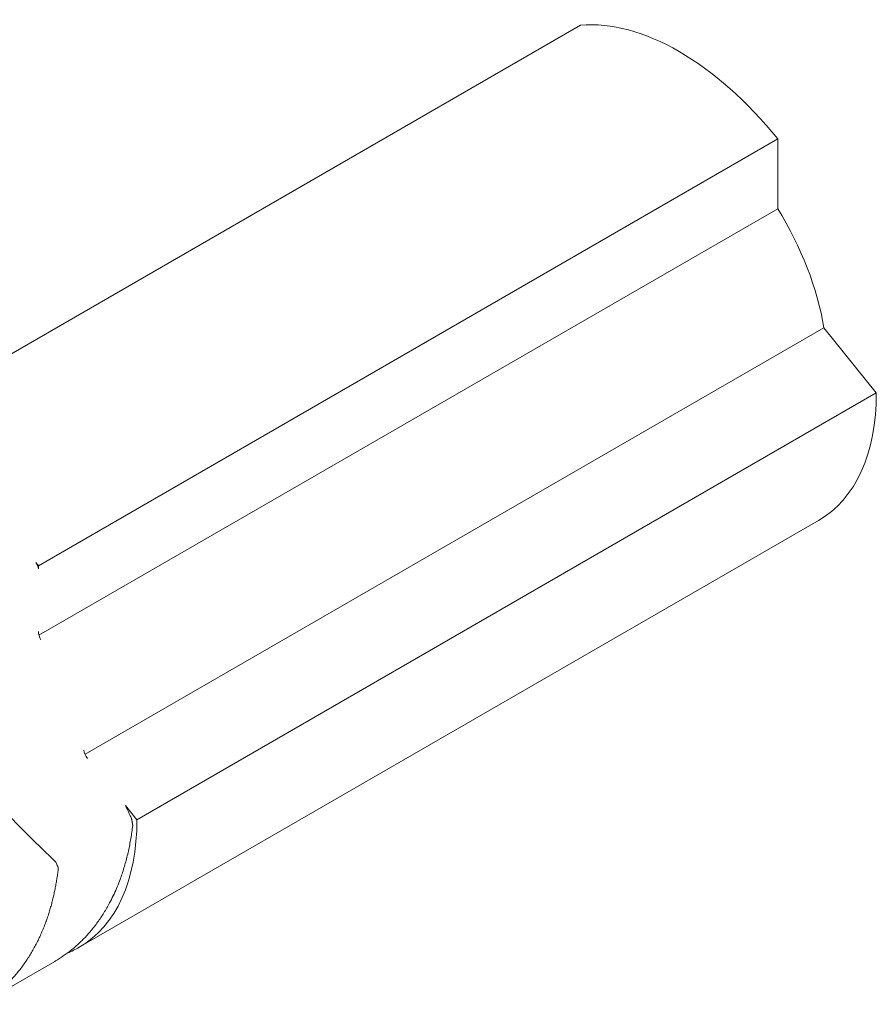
# Model space of a CAD drawing. Header units: millimetres. Extents: x 0 to 594, y 0 to 420.
# Tile 82 of 83: x 523.6 to 530.98, y 378.17 to 386.65. Entities that reach past the tile are written whole.
import ezdxf

# ---------------------------------------------------------------- set-up
doc = ezdxf.new("R2010")
doc.units = ezdxf.units.MM
doc.linetypes.add('K5LT_THIN', pattern=[0])
doc.layers.add('Системный слой', color=7, linetype='Continuous')

# ---------------------------------------------------------------- blocks, each defined once
blk = doc.blocks.new('U3')
at = {"layer": 'Системный слой', "color": 7, "linetype": 'K5LT_THIN', "lineweight": 18}
for p, q in [((528.4309, 386.5998), (522.0669, 382.9256)), ((523.764, 381.9458), (530.1279, 385.62)), ((530.1279, 385.62), (530.1279, 385.0184)), ((530.1279, 385.0184), (523.769, 381.347)), ((530.5253, 383.9944), (524.166, 380.3228)), ((530.5253, 383.9944), (530.9765, 383.433)), ((530.9765, 383.433), (524.6125, 379.7588)), ((530.4794, 382.3344), (524.1154, 378.6601)), ((523.764, 381.9172), (523.764, 381.9458)), ((524.6125, 379.7588), (524.5148, 379.8804)), ((523.2651, 378.1692), (523.9052, 378.5387))]:
    blk.add_line(p, q, dxfattribs=at)
for centre, major_axis, start_param, end_param in [((529.2794, 384.4128), (-1.2, 2.0785), 4.974188, 6.021386), ((529.2794, 384.4128), (-0.9, 1.5588), 4.13312, 4.768059), ((529.2794, 384.4128), (1.2, -2.0785), 0, 0.785398), ((523.7216, 381.9417), (0.03, -0.052), 0.785396, 1.847344), ((522.9154, 380.7386), (-1.2, 2.0785), -1.308997, -1.294255), ((523.8347, 381.3393), (0.05, -0.0866), 3.926987, 4.744283), ((524.2236, 380.3369), (0.05, -0.0866), 4.156897, 4.974192), ((522.9154, 380.7386), (1.2, -2.0785), 0, 0.785398), ((522.9154, 380.7386), (1.2, -2.0785), 6.202754, 6.283185)]:
    blk.add_ellipse(centre, major_axis=major_axis, ratio=0.57735, start_param=start_param, end_param=end_param, dxfattribs=at)
for points, knots in [([(524.5148, 379.8804), (524.5231, 379.862), (524.5335, 379.8391), (524.5461, 379.8116), (524.5544, 379.7932), (524.5607, 379.7795), (524.5649, 379.7703)], [0, 0, 0, 0, 3.498446, 4.373442, 5.248344, 7, 7, 7, 7]), ([(524.5757, 379.7089), (524.5735, 379.6901), (524.5687, 379.6527), (524.5601, 379.5972), (524.5503, 379.5424), (524.539, 379.4882), (524.5264, 379.4348), (524.5124, 379.3822), (524.4971, 379.3304), (524.4804, 379.2797), (524.4604, 379.2244), (524.4366, 379.1652), (524.4084, 379.1027), (524.3805, 379.0474), (524.3536, 378.9988), (524.3283, 378.9565), (524.3019, 378.9156), (524.2744, 378.8762), (524.246, 378.8383), (524.2167, 378.8021), (524.1866, 378.7675), (524.1559, 378.7347), (524.1246, 378.7036), (524.0928, 378.6743), (524.0606, 378.6466), (524.0281, 378.6207), (523.9954, 378.5965), (523.9626, 378.574), (523.9326, 378.5549), (523.9134, 378.5435), (523.9052, 378.5387)], [0, 0, 0, 0, 0.0273479, 0.0546132, 0.0818229, 0.1089974, 0.136186, 0.1633567, 0.1905029, 0.2175968, 0.2446688, 0.2806774, 0.3166162, 0.3524805, 0.3793091, 0.4060938, 0.4328036, 0.459489, 0.4860264, 0.5124261, 0.5385629, 0.5645845, 0.5902876, 0.6157869, 0.6409694, 0.6660409, 0.6906406, 0.7148832, 0.7385524, 0.7559244, 0.7559244, 0.7559244, 0.7559244]), ([(524.5649, 379.7703), (524.5656, 379.7696), (524.5661, 379.7673), (524.5668, 379.7631), (524.5678, 379.7579), (524.5688, 379.7523), (524.5697, 379.7475), (524.5705, 379.7428), (524.5714, 379.7378), (524.5726, 379.7312), (524.574, 379.7231), (524.5752, 379.7159), (524.5759, 379.7123), (524.576, 379.7116), (524.5757, 379.7089)], [0.0207443, 0.0207443, 0.0207443, 0.0207443, 0.0428983, 0.0907386, 0.1467586, 0.1992143, 0.2507962, 0.2972685, 0.360984, 0.4401065, 0.5595778, 0.7441884, 0.898977, 1, 1, 1, 1]), ([(523.9356, 379.3393), (523.9359, 379.3425), (523.9342, 379.3468), (523.9277, 379.3624), (523.9204, 379.3797), (523.9159, 379.3903), (523.9134, 379.3941)], [0, 0, 0, 0, 0.3180812, 0.6361624, 0.8583846, 0.985237, 0.985237, 0.985237, 0.985237]), ([(523.2651, 378.1692), (523.2774, 378.1763), (523.3021, 378.1912), (523.3387, 378.2153), (523.375, 378.2412), (523.4107, 378.2689), (523.4457, 378.2984), (523.4798, 378.3296), (523.5131, 378.3623), (523.5453, 378.3966), (523.5763, 378.4322), (523.6061, 378.469), (523.6345, 378.5069), (523.6616, 378.5458), (523.6873, 378.5856), (523.7116, 378.626), (523.7346, 378.6672), (523.7562, 378.7089), (523.7764, 378.7511), (523.7952, 378.7934), (523.8127, 378.8358), (523.8288, 378.8781), (523.8437, 378.9204), (523.8573, 378.9624), (523.8699, 379.0045), (523.8814, 379.0465), (523.8918, 379.0885), (523.9013, 379.1304), (523.9099, 379.1722), (523.9176, 379.2139), (523.9244, 379.2557), (523.9304, 379.2974), (523.9339, 379.3253), (523.9356, 379.3393)], [0.2437969, 0.2437969, 0.2437969, 0.2437969, 0.2698818, 0.2966667, 0.3237153, 0.3509672, 0.3783814, 0.4058261, 0.4332216, 0.4605283, 0.4875882, 0.514442, 0.5409384, 0.5672667, 0.5931798, 0.6188258, 0.6440768, 0.6692083, 0.6938625, 0.7181535, 0.74182, 0.7652275, 0.7880286, 0.8104719, 0.8324304, 0.8542613, 0.8757323, 0.8969767, 0.9178787, 0.9386677, 0.9592261, 0.9796666, 1, 1, 1, 1])]:
    blk.add_open_spline(points, degree=3, knots=knots, dxfattribs=at)
blk.add_open_spline([(523.9134, 379.3941), (523.8367, 379.4676), (523.6833, 379.6145), (523.5373, 379.7673), (523.4643, 379.8437)], degree=3, dxfattribs=at)

msp = doc.modelspace()

# ---------------------------------------------------------------- block references
at = {"layer": 'Системный слой'}
msp.add_blockref('U3', (0, 0), dxfattribs=at)

doc.saveas('drawing.dxf')
